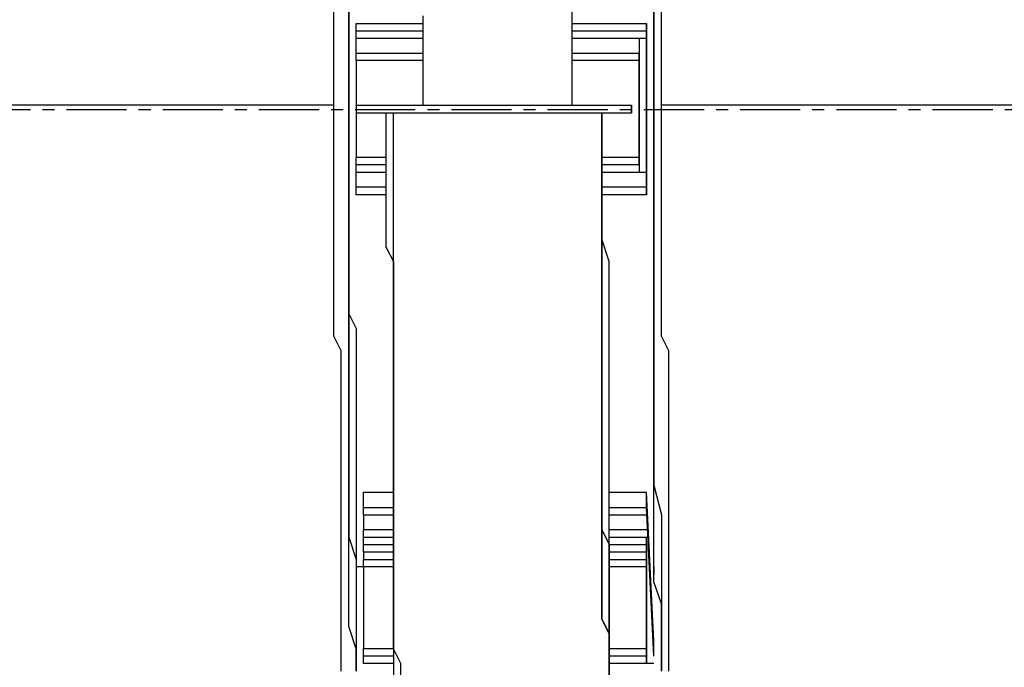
# Model space of a CAD drawing. Header units: inches. Extents: x -52 to 2304, y -1039 to 838.
# Tile 82 of 118: x 921 to 973, y 415 to 449. Entities that reach past the tile are written whole.
import ezdxf

# ---------------------------------------------------------------- set-up
doc = ezdxf.new("R2010")
doc.units = ezdxf.units.IN
doc.header["$MEASUREMENT"] = 0
doc.linetypes.add('CENTER', pattern=[5.08, 3.175, -0.635, 0.635, -0.635])
doc.layers.add('CENTERLINE', color=6, linetype='CENTER')
doc.layers.add('DRYER-TRAIN', color=7, linetype='Continuous')

msp = doc.modelspace()

# ---------------------------------------------------------------- linework, layer by layer
at = {"layer": 'CENTERLINE'}
msp.add_line((360, 444), (1490.628, 444), dxfattribs=at)
at = {"layer": 'DRYER-TRAIN'}
for p, q in [((950.568, 448.548), (950.568, 450.12)), ((938.784, 448.152), (938.784, 449.724)), ((954.888, 449.724), (954.888, 448.152)), ((937.992, 448.152), (937.992, 449.34)), ((937.992, 448.548), (937.992, 449.34)), ((938.784, 449.34), (938.784, 448.152)), ((938.784, 448.152), (938.784, 449.34)), ((954.888, 448.152), (954.888, 449.34)), ((955.284, 448.548), (955.284, 449.34)), ((937.992, 447.372), (937.992, 448.548)), ((938.784, 448.944), (938.784, 448.152)), ((939.168, 448.548), (942.708, 448.548)), ((939.168, 448.152), (939.168, 448.548)), ((942.708, 447.768), (942.708, 448.944)), ((950.568, 447.768), (950.568, 448.944)), ((950.568, 448.548), (954.492, 448.548)), ((950.568, 447.372), (950.568, 448.548)), ((954.492, 448.548), (954.492, 439.512)), ((954.492, 448.548), (954.492, 448.152)), ((954.492, 439.512), (954.492, 448.548)), ((955.284, 447.372), (955.284, 448.548)), ((937.992, 447.372), (937.992, 448.152)), ((938.784, 448.152), (938.784, 447.372)), ((938.784, 448.152), (938.784, 446.976)), ((938.784, 446.976), (938.784, 448.152)), ((938.784, 446.976), (938.784, 448.152)), ((939.168, 448.152), (942.708, 448.152)), ((939.168, 447.768), (939.168, 448.152)), ((950.568, 448.152), (954.492, 448.152)), ((954.492, 448.152), (954.492, 439.908)), ((954.492, 448.152), (954.492, 439.908)), ((954.888, 446.976), (954.888, 448.152)), ((954.888, 448.152), (954.888, 446.976)), ((939.168, 447.768), (942.708, 447.768)), ((939.168, 446.976), (939.168, 447.768)), ((942.708, 446.196), (942.708, 447.768)), ((950.568, 447.768), (954.108, 447.768)), ((950.568, 446.196), (950.568, 447.768)), ((954.108, 447.768), (954.108, 440.688)), ((954.108, 447.768), (954.492, 447.768)), ((954.492, 447.768), (954.492, 440.688)), ((937.992, 446.592), (937.992, 447.372)), ((937.992, 446.592), (937.992, 447.372)), ((938.784, 447.372), (938.784, 446.592)), ((950.568, 445.8), (950.568, 447.372)), ((955.284, 446.592), (955.284, 447.372)), ((937.992, 445.8), (937.992, 446.592)), ((937.992, 445.8), (937.992, 446.592)), ((938.784, 446.976), (938.784, 445.404)), ((938.784, 445.404), (938.784, 446.976)), ((938.784, 445.404), (938.784, 446.976)), ((938.784, 446.592), (938.784, 445.8)), ((939.168, 446.976), (942.708, 446.976)), ((939.168, 446.592), (939.168, 446.976)), ((942.708, 446.592), (939.168, 446.592)), ((939.168, 446.592), (939.168, 441.48)), ((950.568, 446.976), (954.108, 446.976)), ((954.108, 446.592), (950.568, 446.592)), ((954.108, 446.976), (954.108, 441.084)), ((954.108, 441.084), (954.108, 446.976)), ((954.108, 441.48), (954.108, 446.592)), ((954.108, 446.592), (954.108, 446.196)), ((954.108, 441.48), (954.108, 446.592)), ((954.888, 445.404), (954.888, 446.976)), ((954.888, 446.976), (954.888, 445.404)), ((955.284, 445.8), (955.284, 446.592)), ((942.708, 444.624), (942.708, 446.196)), ((950.568, 444.624), (950.568, 446.196)), ((937.992, 445.02), (937.992, 445.8)), ((937.992, 445.02), (937.992, 445.8)), ((938.784, 445.8), (938.784, 445.02)), ((950.568, 444.624), (950.568, 445.8)), ((955.284, 445.02), (955.284, 445.8)), ((937.992, 444.228), (937.992, 445.02)), ((937.992, 444.228), (937.992, 445.02)), ((938.784, 445.404), (938.784, 444.228)), ((938.784, 444.228), (938.784, 445.404)), ((938.784, 444.228), (938.784, 445.404)), ((938.784, 445.02), (938.784, 444.228)), ((954.888, 444.228), (954.888, 445.404)), ((954.888, 445.404), (954.888, 444.228)), ((955.284, 444.228), (955.284, 445.02)), ((942.708, 444.228), (942.708, 444.624)), ((950.568, 444.228), (950.568, 444.624)), ((950.568, 444.228), (950.568, 444.624)), ((937.992, 444.228), (890.064, 444.228)), ((937.992, 443.052), (937.992, 444.228)), ((937.992, 443.052), (937.992, 444.228)), ((938.784, 444.228), (938.784, 443.052)), ((938.784, 444.228), (938.784, 442.656)), ((938.784, 442.656), (938.784, 444.228)), ((938.784, 442.656), (938.784, 444.228)), ((939.168, 444.228), (939.168, 443.832)), ((939.168, 444.228), (953.712, 444.228)), ((953.712, 443.832), (953.712, 444.228)), ((953.712, 444.228), (953.712, 443.832)), ((953.712, 444.228), (953.712, 443.832)), ((954.888, 442.656), (954.888, 444.228)), ((954.888, 444.228), (954.888, 442.656)), ((1011.468, 444.228), (955.284, 444.228)), ((955.284, 443.052), (955.284, 444.228)), ((939.168, 443.832), (953.712, 443.832)), ((940.74, 443.832), (940.74, 443.052)), ((941.136, 443.052), (941.136, 443.832)), ((952.14, 442.656), (952.14, 443.832)), ((952.14, 443.832), (952.14, 443.052)), ((952.14, 443.832), (952.14, 443.052)), ((952.14, 443.052), (952.14, 443.832)), ((952.14, 443.052), (952.14, 443.832)), ((937.992, 442.26), (937.992, 443.052)), ((937.992, 442.26), (937.992, 443.052)), ((938.784, 443.052), (938.784, 442.26)), ((940.74, 443.052), (940.74, 442.26)), ((941.136, 442.26), (941.136, 443.052)), ((952.14, 443.052), (952.14, 442.26)), ((952.14, 443.052), (952.14, 442.26)), ((952.14, 442.26), (952.14, 443.052)), ((952.14, 442.26), (952.14, 443.052)), ((955.284, 442.26), (955.284, 443.052)), ((938.784, 442.656), (938.784, 441.48)), ((938.784, 441.48), (938.784, 442.656)), ((938.784, 441.48), (938.784, 442.656)), ((952.14, 441.48), (952.14, 442.656)), ((954.888, 441.48), (954.888, 442.656)), ((954.888, 442.656), (954.888, 441.48)), ((937.992, 441.48), (937.992, 442.26)), ((937.992, 441.48), (937.992, 442.26)), ((938.784, 442.26), (938.784, 441.48)), ((940.74, 442.26), (940.74, 441.084)), ((941.136, 441.084), (941.136, 442.26)), ((952.14, 442.26), (952.14, 441.084)), ((952.14, 442.26), (952.14, 441.084)), ((952.14, 441.084), (952.14, 442.26)), ((952.14, 441.084), (952.14, 442.26)), ((955.284, 441.48), (955.284, 442.26)), ((937.992, 440.688), (937.992, 441.48)), ((937.992, 440.688), (937.992, 441.48)), ((938.784, 441.48), (938.784, 440.688)), ((938.784, 441.48), (938.784, 439.908)), ((938.784, 439.908), (938.784, 441.48)), ((938.784, 439.908), (938.784, 441.48)), ((940.74, 441.48), (939.168, 441.48)), ((939.168, 441.084), (939.168, 441.48)), ((952.14, 440.304), (952.14, 441.48)), ((954.108, 441.48), (952.14, 441.48)), ((954.888, 439.908), (954.888, 441.48)), ((954.888, 441.48), (954.888, 439.908)), ((955.284, 440.688), (955.284, 441.48)), ((940.74, 441.084), (939.168, 441.084)), ((939.168, 440.688), (939.168, 441.084)), ((940.74, 441.084), (940.74, 440.304)), ((941.136, 440.304), (941.136, 441.084)), ((952.14, 441.084), (952.14, 440.304)), ((952.14, 441.084), (952.14, 440.304)), ((952.14, 440.304), (952.14, 441.084)), ((952.14, 440.304), (952.14, 441.084)), ((954.108, 441.084), (952.14, 441.084)), ((954.108, 441.084), (954.108, 440.688)), ((937.992, 439.908), (937.992, 440.688)), ((937.992, 439.908), (937.992, 440.688)), ((938.784, 440.688), (938.784, 439.908)), ((939.168, 439.908), (939.168, 440.688)), ((940.74, 440.688), (939.168, 440.688)), ((940.74, 440.304), (940.74, 439.512)), ((941.136, 439.512), (941.136, 440.304)), ((954.108, 440.688), (952.14, 440.688)), ((952.14, 439.116), (952.14, 440.304)), ((952.14, 440.304), (952.14, 439.512)), ((952.14, 440.304), (952.14, 439.512)), ((952.14, 439.512), (952.14, 440.304)), ((952.14, 439.512), (952.14, 440.304)), ((954.492, 440.688), (954.108, 440.688)), ((955.284, 439.908), (955.284, 440.688)), ((937.992, 439.116), (937.992, 439.908)), ((937.992, 439.116), (937.992, 439.908)), ((938.784, 439.908), (938.784, 439.116)), ((938.784, 439.908), (938.784, 438.732)), ((938.784, 438.732), (938.784, 439.908)), ((938.784, 438.732), (938.784, 439.908)), ((939.168, 439.512), (939.168, 439.908)), ((940.74, 439.908), (939.168, 439.908)), ((954.492, 439.908), (952.14, 439.908)), ((954.888, 438.732), (954.888, 439.908)), ((954.888, 439.908), (954.888, 438.732)), ((955.284, 439.116), (955.284, 439.908)), ((940.74, 439.512), (939.168, 439.512)), ((940.74, 439.512), (940.74, 438.732)), ((941.136, 438.732), (941.136, 439.512)), ((952.14, 439.512), (952.14, 438.732)), ((952.14, 439.512), (952.14, 438.732)), ((952.14, 438.732), (952.14, 439.512)), ((952.14, 438.732), (952.14, 439.512)), ((954.492, 439.512), (952.14, 439.512)), ((937.992, 437.94), (937.992, 439.116)), ((937.992, 437.94), (937.992, 439.116)), ((938.784, 439.116), (938.784, 438.336)), ((938.784, 438.732), (938.784, 437.16)), ((938.784, 437.16), (938.784, 438.732)), ((938.784, 437.16), (938.784, 438.732)), ((940.74, 438.732), (940.74, 437.556)), ((941.136, 437.556), (941.136, 438.732)), ((952.14, 437.94), (952.14, 439.116)), ((952.14, 438.732), (952.14, 437.556)), ((952.14, 438.732), (952.14, 437.556)), ((952.14, 437.556), (952.14, 438.732)), ((952.14, 437.556), (952.14, 438.732)), ((954.888, 437.16), (954.888, 438.732)), ((954.888, 438.732), (954.888, 437.16)), ((955.284, 437.94), (955.284, 439.116)), ((938.784, 438.336), (938.784, 437.16)), ((937.992, 437.16), (937.992, 437.94)), ((937.992, 437.16), (937.992, 437.94)), ((952.14, 437.16), (952.14, 437.94)), ((955.284, 437.16), (955.284, 437.94)), ((937.992, 436.368), (937.992, 437.16)), ((937.992, 436.368), (937.992, 437.16)), ((938.784, 437.16), (938.784, 436.368)), ((938.784, 437.16), (938.784, 435.984)), ((938.784, 435.984), (938.784, 437.16)), ((938.784, 435.984), (938.784, 437.16)), ((940.74, 437.556), (940.74, 436.764)), ((941.136, 436.764), (941.136, 437.556)), ((952.14, 437.556), (952.14, 436.764)), ((952.14, 437.556), (952.14, 436.764)), ((952.14, 436.764), (952.14, 437.556)), ((952.14, 436.764), (952.14, 437.556)), ((952.536, 435.984), (952.14, 437.16)), ((954.888, 435.984), (954.888, 437.16)), ((954.888, 437.16), (954.888, 435.984)), ((955.284, 436.368), (955.284, 437.16)), ((940.74, 436.764), (941.136, 435.984)), ((941.136, 435.984), (941.136, 436.764)), ((952.14, 436.764), (952.14, 435.984)), ((952.14, 436.764), (952.14, 435.984)), ((952.14, 435.984), (952.14, 436.764)), ((952.14, 435.984), (952.14, 436.764)), ((937.992, 435.588), (937.992, 436.368)), ((937.992, 435.588), (937.992, 436.368)), ((938.784, 436.368), (938.784, 435.588)), ((955.284, 435.588), (955.284, 436.368)), ((937.992, 434.796), (937.992, 435.588)), ((937.992, 434.796), (937.992, 435.588)), ((938.784, 435.984), (938.784, 434.412)), ((938.784, 434.412), (938.784, 435.984)), ((938.784, 434.412), (938.784, 435.984)), ((938.784, 435.588), (938.784, 434.796)), ((941.136, 434.796), (941.136, 435.984)), ((941.136, 435.984), (941.136, 434.796)), ((952.14, 435.984), (952.14, 434.796)), ((952.14, 435.984), (952.14, 434.796)), ((952.14, 434.796), (952.14, 435.984)), ((952.14, 434.796), (952.14, 435.984)), ((952.536, 434.796), (952.536, 435.984)), ((954.888, 434.412), (954.888, 435.984)), ((954.888, 435.984), (954.888, 434.412)), ((955.284, 434.796), (955.284, 435.588)), ((937.992, 434.016), (937.992, 434.796)), ((937.992, 434.016), (937.992, 434.796)), ((938.784, 434.796), (938.784, 434.016)), ((941.136, 434.016), (941.136, 434.796)), ((941.136, 434.796), (941.136, 434.016)), ((952.14, 434.796), (952.14, 434.016)), ((952.14, 434.796), (952.14, 434.016)), ((952.14, 434.016), (952.14, 434.796)), ((952.14, 434.016), (952.14, 434.796)), ((952.536, 433.62), (952.536, 434.796)), ((955.284, 434.016), (955.284, 434.796)), ((937.992, 432.84), (937.992, 434.016)), ((937.992, 433.224), (937.992, 434.016)), ((938.784, 434.412), (938.784, 433.224)), ((938.784, 433.224), (938.784, 434.412)), ((938.784, 433.224), (938.784, 434.412)), ((938.784, 434.016), (938.784, 433.224)), ((941.136, 433.224), (941.136, 434.016)), ((941.136, 434.016), (941.136, 433.224)), ((952.14, 434.016), (952.14, 433.224)), ((952.14, 434.016), (952.14, 433.224)), ((952.14, 433.224), (952.14, 434.016)), ((952.14, 433.224), (952.14, 434.016)), ((954.888, 433.224), (954.888, 434.412)), ((954.888, 434.412), (954.888, 433.224)), ((955.284, 432.84), (955.284, 434.016)), ((952.536, 432.444), (952.536, 433.62)), ((937.992, 432.048), (937.992, 433.224)), ((938.784, 433.224), (939.168, 432.444)), ((938.784, 433.224), (938.784, 432.048)), ((938.784, 432.048), (938.784, 433.224)), ((938.784, 432.048), (938.784, 433.224)), ((941.136, 432.444), (941.136, 433.224)), ((941.136, 433.224), (941.136, 432.444)), ((952.14, 433.224), (952.14, 432.444)), ((952.14, 433.224), (952.14, 432.444)), ((952.14, 432.444), (952.14, 433.224)), ((952.14, 432.444), (952.14, 433.224)), ((954.888, 432.048), (954.888, 433.224)), ((954.888, 433.224), (954.888, 432.048)), ((937.992, 432.048), (937.992, 432.84)), ((939.168, 432.444), (939.168, 431.652)), ((941.136, 431.268), (941.136, 432.444)), ((941.136, 432.444), (941.136, 431.268)), ((952.14, 432.444), (952.14, 431.268)), ((952.14, 432.444), (952.14, 431.268)), ((952.14, 431.268), (952.14, 432.444)), ((952.14, 431.268), (952.14, 432.444)), ((952.536, 431.268), (952.536, 432.444)), ((955.284, 432.048), (955.284, 432.84)), ((938.388, 431.268), (937.992, 432.048)), ((938.388, 431.268), (937.992, 432.048)), ((938.784, 432.048), (938.784, 430.476)), ((938.784, 430.476), (938.784, 432.048)), ((938.784, 430.476), (938.784, 432.048)), ((954.888, 430.476), (954.888, 432.048)), ((954.888, 432.048), (954.888, 430.476)), ((955.68, 431.268), (955.284, 432.048)), ((939.168, 431.652), (939.168, 430.872)), ((938.388, 430.476), (938.388, 431.268)), ((938.388, 430.476), (938.388, 431.268)), ((939.168, 430.872), (939.168, 430.08)), ((941.136, 430.476), (941.136, 431.268)), ((941.136, 431.268), (941.136, 430.476)), ((952.14, 431.268), (952.14, 430.476)), ((952.14, 431.268), (952.14, 430.476)), ((952.14, 430.476), (952.14, 431.268)), ((952.14, 430.476), (952.14, 431.268)), ((952.536, 430.08), (952.536, 431.268)), ((955.68, 430.476), (955.68, 431.268)), ((938.388, 429.696), (938.388, 430.476)), ((938.388, 429.696), (938.388, 430.476)), ((938.784, 430.476), (938.784, 429.3)), ((938.784, 429.3), (938.784, 430.476)), ((938.784, 429.3), (938.784, 430.476)), ((941.136, 429.696), (941.136, 430.476)), ((941.136, 430.476), (941.136, 429.696)), ((952.14, 430.476), (952.14, 429.696)), ((952.14, 430.476), (952.14, 429.696)), ((952.14, 429.696), (952.14, 430.476)), ((952.14, 429.696), (952.14, 430.476)), ((954.888, 429.3), (954.888, 430.476)), ((954.888, 430.476), (954.888, 429.3)), ((955.68, 429.696), (955.68, 430.476)), ((939.168, 430.08), (939.168, 429.3)), ((952.536, 428.904), (952.536, 430.08)), ((938.388, 428.904), (938.388, 429.696)), ((938.388, 428.904), (938.388, 429.696)), ((941.136, 428.904), (941.136, 429.696)), ((941.136, 429.696), (941.136, 428.904)), ((952.14, 429.696), (952.14, 428.904)), ((952.14, 429.696), (952.14, 428.904)), ((952.14, 428.904), (952.14, 429.696)), ((952.14, 428.904), (952.14, 429.696)), ((955.68, 428.904), (955.68, 429.696)), ((938.388, 428.124), (938.388, 428.904)), ((938.388, 428.124), (938.388, 428.904)), ((938.784, 429.3), (938.784, 428.124)), ((938.784, 427.728), (938.784, 429.3)), ((938.784, 428.124), (938.784, 429.3)), ((939.168, 429.3), (939.168, 428.508)), ((941.136, 427.728), (941.136, 428.904)), ((941.136, 428.904), (941.136, 428.124)), ((952.14, 428.904), (952.14, 428.124)), ((952.14, 428.904), (952.14, 428.124)), ((952.14, 427.728), (952.14, 428.904)), ((952.14, 428.124), (952.14, 428.904)), ((952.536, 427.728), (952.536, 428.904)), ((954.888, 428.124), (954.888, 429.3)), ((954.888, 429.3), (954.888, 427.728)), ((955.68, 428.124), (955.68, 428.904)), ((939.168, 428.508), (939.168, 427.332)), ((938.388, 427.332), (938.388, 428.124)), ((938.388, 427.332), (938.388, 428.124)), ((938.784, 428.124), (938.784, 426.552)), ((938.784, 426.552), (938.784, 428.124)), ((941.136, 428.124), (941.136, 426.948)), ((952.14, 428.124), (952.14, 426.948)), ((952.14, 428.124), (952.14, 426.948)), ((952.14, 426.948), (952.14, 428.124)), ((954.888, 426.552), (954.888, 428.124)), ((955.68, 427.332), (955.68, 428.124)), ((938.388, 426.552), (938.388, 427.332)), ((938.388, 426.552), (938.388, 427.332)), ((938.784, 426.552), (938.784, 427.728)), ((939.168, 427.332), (939.168, 426.552)), ((941.136, 426.948), (941.136, 427.728)), ((952.14, 426.948), (952.14, 427.728)), ((952.536, 426.552), (952.536, 427.728)), ((954.888, 427.728), (954.888, 426.552)), ((955.68, 426.552), (955.68, 427.332)), ((941.136, 426.156), (941.136, 426.948)), ((941.136, 426.948), (941.136, 426.156)), ((952.14, 426.948), (952.14, 426.156)), ((952.14, 426.948), (952.14, 426.156)), ((952.14, 426.156), (952.14, 426.948)), ((952.14, 426.156), (952.14, 426.948)), ((938.388, 425.76), (938.388, 426.552)), ((938.388, 425.76), (938.388, 426.552)), ((938.784, 426.552), (938.784, 425.376)), ((938.784, 425.376), (938.784, 426.552)), ((938.784, 425.376), (938.784, 426.552)), ((939.168, 426.552), (939.168, 425.76)), ((952.536, 425.76), (952.536, 426.552)), ((954.888, 425.376), (954.888, 426.552)), ((954.888, 426.552), (954.888, 425.376)), ((955.68, 425.76), (955.68, 426.552)), ((938.388, 424.98), (938.388, 425.76)), ((938.388, 424.98), (938.388, 425.76)), ((939.168, 425.76), (939.168, 424.98)), ((941.136, 425.376), (941.136, 426.156)), ((941.136, 426.156), (941.136, 425.376)), ((952.14, 426.156), (952.14, 425.376)), ((952.14, 426.156), (952.14, 425.376)), ((952.14, 425.376), (952.14, 426.156)), ((952.14, 425.376), (952.14, 426.156)), ((952.536, 424.584), (952.536, 425.76)), ((955.68, 424.98), (955.68, 425.76)), ((938.784, 425.376), (938.784, 424.188)), ((938.784, 424.188), (938.784, 425.376)), ((938.784, 424.188), (938.784, 425.376)), ((941.136, 424.584), (941.136, 425.376)), ((941.136, 425.376), (941.136, 424.584)), ((952.14, 425.376), (952.14, 424.584)), ((952.14, 425.376), (952.14, 424.584)), ((952.14, 424.584), (952.14, 425.376)), ((952.14, 424.584), (952.14, 425.376)), ((954.888, 424.188), (954.888, 425.376)), ((954.888, 425.376), (954.888, 424.188)), ((938.388, 424.188), (938.388, 424.98)), ((938.388, 424.188), (938.388, 424.98)), ((939.168, 424.98), (939.168, 424.584)), ((955.68, 424.188), (955.68, 424.98)), ((938.388, 423.408), (938.388, 424.188)), ((938.388, 423.408), (938.388, 424.188)), ((938.784, 424.188), (938.784, 423.012)), ((938.784, 422.616), (938.784, 424.188)), ((938.784, 423.012), (938.784, 424.188)), ((939.168, 424.584), (939.168, 423.804)), ((941.136, 423.804), (941.136, 424.584)), ((941.136, 424.584), (941.136, 423.804)), ((952.14, 424.584), (952.14, 423.804)), ((952.14, 424.584), (952.14, 423.804)), ((952.14, 423.804), (952.14, 424.584)), ((952.14, 423.804), (952.14, 424.584)), ((952.536, 423.408), (952.536, 424.584)), ((954.888, 423.012), (954.888, 424.188)), ((954.888, 424.188), (955.284, 422.616)), ((955.68, 423.408), (955.68, 424.188)), ((939.168, 423.804), (939.168, 423.012)), ((939.564, 423.012), (939.564, 423.804)), ((939.564, 423.804), (941.136, 423.804)), ((941.136, 422.616), (941.136, 423.804)), ((941.136, 423.804), (941.136, 423.012)), ((952.14, 423.804), (952.14, 423.012)), ((952.14, 423.804), (952.14, 423.012)), ((952.14, 422.616), (952.14, 423.804)), ((952.14, 423.012), (952.14, 423.804)), ((952.536, 423.804), (954.492, 423.804)), ((954.492, 423.012), (954.492, 423.804)), ((954.888, 415.944), (954.492, 423.804)), ((938.388, 422.616), (938.388, 423.408)), ((938.388, 422.616), (938.388, 423.408)), ((952.536, 422.232), (952.536, 423.408)), ((955.68, 422.616), (955.68, 423.408)), ((938.388, 421.836), (938.388, 422.616)), ((938.388, 421.836), (938.388, 422.616)), ((938.784, 423.012), (938.784, 421.44)), ((938.784, 421.44), (938.784, 423.012)), ((938.784, 421.44), (938.784, 422.616)), ((939.168, 423.012), (939.168, 422.232)), ((939.564, 423.012), (941.136, 423.012)), ((939.564, 422.616), (939.564, 423.012)), ((939.564, 422.616), (939.564, 421.836)), ((939.564, 422.616), (941.136, 422.616)), ((941.136, 423.012), (941.136, 421.836)), ((941.136, 421.836), (941.136, 422.616)), ((952.14, 423.012), (952.14, 421.836)), ((952.14, 423.012), (952.14, 421.836)), ((952.14, 421.836), (952.14, 423.012)), ((952.14, 421.836), (952.14, 422.616)), ((952.536, 423.012), (954.492, 423.012)), ((952.536, 422.616), (954.492, 422.616)), ((954.888, 415.152), (954.492, 423.012)), ((954.888, 421.44), (954.888, 423.012)), ((955.284, 422.616), (955.284, 421.44)), ((955.68, 421.836), (955.68, 422.616)), ((939.168, 422.232), (939.168, 421.44)), ((952.536, 421.44), (952.536, 422.232)), ((938.388, 421.044), (938.388, 421.836)), ((938.388, 421.044), (938.388, 421.836)), ((939.564, 421.836), (941.136, 421.836)), ((939.564, 421.44), (939.564, 421.836)), ((941.136, 421.044), (941.136, 421.836)), ((941.136, 421.836), (941.136, 421.044)), ((952.14, 421.836), (952.536, 421.044)), ((952.14, 421.836), (952.14, 421.044)), ((952.14, 421.044), (952.14, 421.836)), ((952.14, 421.044), (952.14, 421.836)), ((952.536, 421.836), (954.492, 421.836)), ((955.68, 421.044), (955.68, 421.836)), ((938.388, 420.264), (938.388, 421.044)), ((938.388, 420.264), (938.388, 421.044)), ((938.784, 421.44), (939.168, 420.264)), ((938.784, 420.264), (938.784, 421.44)), ((938.784, 420.264), (938.784, 421.44)), ((939.168, 421.44), (939.168, 420.66)), ((939.564, 421.044), (939.564, 421.44)), ((939.564, 421.44), (941.136, 421.44)), ((939.564, 421.044), (941.136, 421.044)), ((939.564, 420.66), (939.564, 421.044)), ((941.136, 420.264), (941.136, 421.044)), ((941.136, 421.044), (941.136, 420.264)), ((952.14, 421.044), (952.14, 420.264)), ((952.14, 420.264), (952.14, 421.044)), ((952.14, 420.264), (952.14, 421.044)), ((952.536, 420.264), (952.536, 421.44)), ((952.536, 421.44), (954.492, 421.44)), ((952.536, 421.044), (952.536, 420.264)), ((952.536, 421.044), (954.492, 421.044)), ((954.492, 421.044), (954.492, 421.44)), ((954.492, 415.152), (954.492, 421.44)), ((954.492, 421.044), (954.492, 414.768)), ((954.888, 420.264), (954.888, 421.44)), ((955.284, 421.44), (955.284, 420.264)), ((955.68, 420.264), (955.68, 421.044)), ((939.168, 420.66), (939.168, 419.868)), ((939.564, 420.66), (939.564, 420.264)), ((939.564, 420.66), (941.136, 420.66)), ((952.536, 420.66), (954.492, 420.66)), ((954.492, 420.264), (954.492, 420.66)), ((954.492, 415.548), (954.492, 420.66)), ((938.388, 419.472), (938.388, 420.264)), ((938.388, 419.472), (938.388, 420.264)), ((938.784, 419.088), (938.784, 420.264)), ((938.784, 419.088), (938.784, 420.264)), ((939.168, 420.264), (939.168, 419.088)), ((939.564, 420.264), (941.136, 420.264)), ((939.564, 419.868), (939.564, 420.264)), ((941.136, 419.472), (941.136, 420.264)), ((941.136, 420.264), (941.136, 419.472)), ((952.14, 420.264), (952.14, 419.472)), ((952.14, 419.472), (952.14, 420.264)), ((952.14, 419.472), (952.14, 420.264)), ((952.536, 419.088), (952.536, 420.264)), ((952.536, 420.264), (952.536, 419.472)), ((952.536, 420.264), (954.492, 420.264)), ((954.492, 420.264), (954.492, 415.152)), ((954.888, 419.088), (954.888, 420.264)), ((955.284, 420.264), (955.284, 419.088)), ((955.68, 419.472), (955.68, 420.264)), ((938.388, 418.692), (938.388, 419.472)), ((938.388, 418.692), (938.388, 419.472)), ((939.564, 419.868), (939.168, 419.868)), ((939.168, 419.868), (939.168, 419.088)), ((941.136, 419.868), (939.564, 419.868)), ((939.564, 419.868), (939.564, 415.548)), ((941.136, 419.868), (939.564, 419.868)), ((941.136, 418.692), (941.136, 419.472)), ((941.136, 419.472), (941.136, 418.692)), ((952.14, 419.472), (952.14, 418.692)), ((952.14, 418.692), (952.14, 419.472)), ((952.14, 418.692), (952.14, 419.472)), ((954.492, 419.868), (952.536, 419.868)), ((954.492, 419.868), (952.536, 419.868)), ((952.536, 419.472), (952.536, 418.692)), ((954.492, 415.548), (954.492, 419.868)), ((954.492, 419.868), (954.492, 419.472)), ((954.492, 415.548), (954.492, 419.868)), ((954.888, 419.868), (954.888, 419.472)), ((955.68, 418.692), (955.68, 419.472)), ((938.784, 417.912), (938.784, 419.088)), ((938.784, 417.912), (938.784, 419.088)), ((939.168, 419.088), (939.168, 418.296)), ((939.168, 419.088), (939.168, 417.912)), ((952.536, 418.296), (952.536, 419.088)), ((955.284, 417.912), (954.888, 419.088)), ((955.284, 419.088), (955.284, 417.912)), ((938.388, 417.912), (938.388, 418.692)), ((938.388, 417.912), (938.388, 418.692)), ((941.136, 417.912), (941.136, 418.692)), ((941.136, 418.692), (941.136, 417.912)), ((952.14, 418.692), (952.14, 417.912)), ((952.14, 417.912), (952.14, 418.692)), ((952.14, 417.912), (952.14, 418.692)), ((952.536, 418.692), (952.536, 417.912)), ((955.68, 417.912), (955.68, 418.692)), ((938.388, 417.12), (938.388, 417.912)), ((938.388, 417.12), (938.388, 417.912)), ((938.784, 416.724), (938.784, 417.912)), ((938.784, 416.724), (938.784, 417.912)), ((939.168, 418.296), (939.168, 417.912)), ((939.168, 417.912), (939.168, 417.12)), ((939.168, 417.912), (939.168, 416.724)), ((941.136, 417.12), (941.136, 417.912)), ((941.136, 417.912), (941.136, 417.12)), ((952.14, 417.912), (952.14, 417.12)), ((952.14, 417.12), (952.14, 417.912)), ((952.14, 417.12), (952.14, 417.912)), ((952.536, 417.12), (952.536, 418.296)), ((952.536, 417.912), (952.536, 417.12)), ((955.284, 416.724), (955.284, 417.912)), ((955.284, 417.912), (955.284, 416.724)), ((955.68, 417.12), (955.68, 417.912)), ((938.388, 416.34), (938.388, 417.12)), ((938.388, 416.34), (938.388, 417.12)), ((939.168, 417.12), (939.168, 416.34)), ((941.136, 416.34), (941.136, 417.12)), ((941.136, 417.12), (941.136, 416.34)), ((952.14, 417.12), (952.536, 416.34)), ((952.536, 416.34), (952.14, 417.12)), ((952.536, 416.34), (952.14, 417.12)), ((952.536, 416.34), (952.536, 417.12)), ((952.536, 417.12), (952.536, 416.34)), ((955.68, 416.34), (955.68, 417.12)), ((938.388, 415.548), (938.388, 416.34)), ((938.388, 415.548), (938.388, 416.34)), ((939.168, 415.548), (938.784, 416.724)), ((939.168, 415.548), (938.784, 416.724)), ((939.168, 416.724), (939.168, 415.548)), ((939.168, 416.34), (939.168, 415.548)), ((941.136, 415.548), (941.136, 416.34)), ((941.136, 416.34), (941.136, 415.548)), ((952.536, 415.152), (952.536, 416.34)), ((952.536, 416.34), (952.536, 415.548)), ((952.536, 416.34), (952.536, 415.548)), ((952.536, 415.548), (952.536, 416.34)), ((952.536, 415.548), (952.536, 416.34)), ((955.284, 415.548), (955.284, 416.724)), ((955.284, 416.724), (955.284, 415.548)), ((955.68, 415.548), (955.68, 416.34)), ((954.888, 415.152), (954.888, 415.944)), ((938.388, 415.152), (938.388, 415.548)), ((938.388, 415.152), (938.388, 415.548)), ((939.168, 415.548), (939.168, 414.768)), ((939.168, 415.548), (939.168, 414.372)), ((939.168, 414.372), (939.168, 415.548)), ((939.168, 414.372), (939.168, 415.548)), ((941.136, 415.548), (939.564, 415.548)), ((939.564, 415.152), (939.564, 415.548)), ((941.532, 414.768), (941.136, 415.548)), ((941.136, 415.548), (941.136, 414.768)), ((952.536, 415.548), (952.536, 414.768)), ((952.536, 415.548), (952.536, 414.768)), ((952.536, 414.768), (952.536, 415.548)), ((952.536, 414.768), (952.536, 415.548)), ((954.492, 415.548), (952.536, 415.548)), ((954.492, 415.152), (954.492, 415.548)), ((955.284, 414.372), (955.284, 415.548)), ((955.284, 415.548), (955.284, 414.372)), ((955.68, 415.152), (955.68, 415.548)), ((938.388, 414.372), (938.388, 415.152)), ((938.388, 414.372), (938.388, 415.152)), ((939.168, 414.768), (939.168, 414.372)), ((941.136, 415.152), (939.564, 415.152)), ((939.564, 414.768), (939.564, 415.152)), ((941.136, 414.768), (939.564, 414.768)), ((941.136, 414.768), (939.564, 414.768)), ((941.136, 414.768), (941.136, 413.976)), ((941.532, 413.976), (941.532, 414.768)), ((952.536, 414.372), (952.536, 415.152)), ((954.492, 415.152), (952.536, 415.152)), ((952.536, 414.768), (952.536, 413.976)), ((952.536, 414.768), (952.536, 413.976)), ((952.536, 413.976), (952.536, 414.768)), ((952.536, 413.976), (952.536, 414.768)), ((954.888, 414.768), (952.536, 414.768)), ((954.492, 414.768), (952.536, 414.768)), ((954.492, 414.768), (954.492, 415.152)), ((955.68, 414.372), (955.68, 415.152))]:
    msp.add_line(p, q, dxfattribs=at)

doc.saveas('drawing.dxf')
